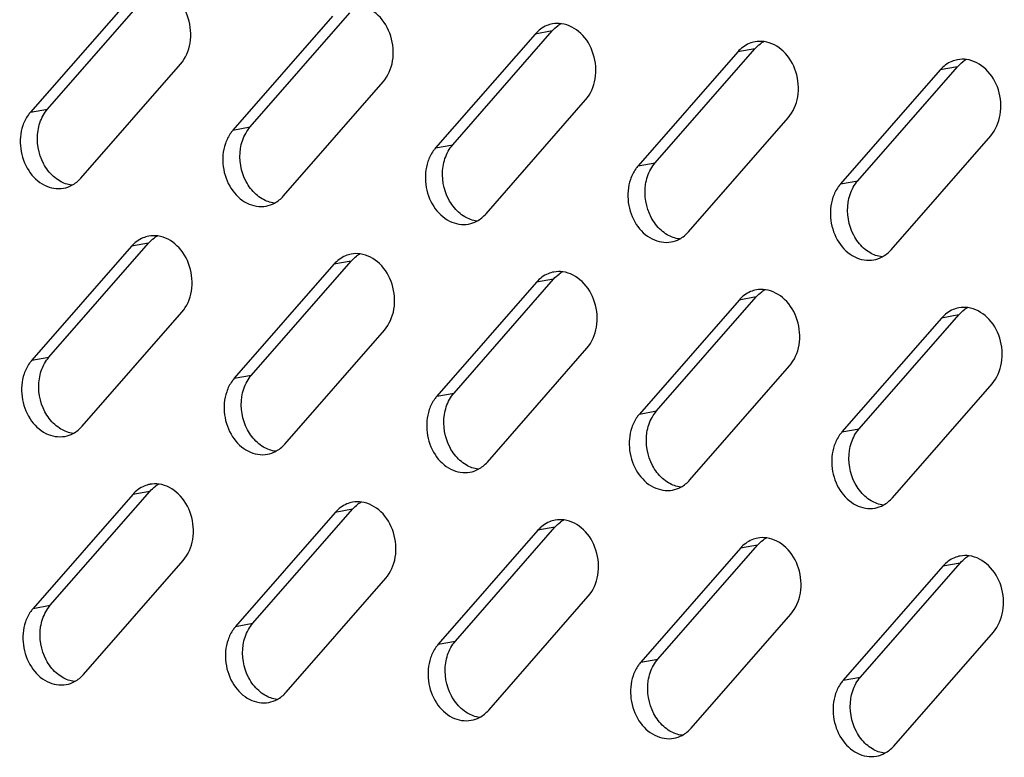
# Model space of a CAD drawing. Header units: millimetres. Extents: x 818 to 1412, y 141 to 561.
# Tile 55 of 86: x 1314.7 to 1323.12, y 258.24 to 264.55. Entities that reach past the tile are written whole.
import ezdxf

# ---------------------------------------------------------------- set-up
doc = ezdxf.new("R2010")
doc.units = ezdxf.units.MM
doc.header["$LTSCALE"] = 61.468
doc.layers.add('00_37_DXF_CONTINUOUS_LINE', color=7, linetype='CONTINUOUS')

msp = doc.modelspace()

# ---------------------------------------------------------------- linework, layer by layer
at = {"layer": '00_37_DXF_CONTINUOUS_LINE', "color": 7, "linetype": 'Continuous'}
for p, q in [((1315.6427, 264.7373), (1314.7903, 263.7615)), ((1314.9373, 263.7884), (1315.7897, 264.7642)), ((1317.3759, 264.5839), (1316.5235, 263.6081)), ((1316.6705, 263.6349), (1317.5229, 264.6108)), ((1319.1092, 264.4305), (1318.2568, 263.4547)), ((1318.4037, 263.4815), (1319.2561, 264.4574)), ((1320.8424, 264.2771), (1319.99, 263.3012)), ((1320.1369, 263.3281), (1320.9893, 264.3039)), ((1315.2222, 263.1976), (1316.0746, 264.1734)), ((1321.8701, 263.1747), (1322.7225, 264.1505)), ((1322.5756, 264.1236), (1321.7232, 263.1478)), ((1316.9554, 263.0442), (1317.8078, 264.02)), ((1318.6886, 262.8908), (1319.541, 263.8666)), ((1320.4218, 262.7374), (1321.2742, 263.7132)), ((1322.155, 262.584), (1323.0074, 263.5598)), ((1314.9487, 261.6638), (1315.8011, 262.6396)), ((1315.6541, 262.6128), (1314.8017, 261.6369)), ((1317.3873, 262.4593), (1316.5349, 261.4835)), ((1316.6819, 261.5104), (1317.5343, 262.4862)), ((1319.1205, 262.3059), (1318.2681, 261.3301)), ((1318.4151, 261.357), (1319.2675, 262.3328)), ((1320.8538, 262.1525), (1320.0014, 261.1767)), ((1320.1483, 261.2036), (1321.0007, 262.1794)), ((1315.2335, 261.0731), (1316.086, 262.0489)), ((1322.587, 261.9991), (1321.7346, 261.0233)), ((1321.8815, 261.0502), (1322.7339, 262.026)), ((1316.9668, 260.9197), (1317.8192, 261.8955)), ((1318.7, 260.7662), (1319.5524, 261.7421)), ((1320.4332, 260.6128), (1321.2856, 261.5887)), ((1322.1664, 260.4594), (1323.0188, 261.4352)), ((1315.6655, 260.4882), (1314.8131, 259.5124)), ((1314.9601, 259.5393), (1315.8125, 260.5151)), ((1316.6933, 259.3858), (1317.5457, 260.3617)), ((1317.3987, 260.3348), (1316.5463, 259.359)), ((1318.4265, 259.2324), (1319.2789, 260.2083)), ((1319.1319, 260.1814), (1318.2795, 259.2056)), ((1320.8651, 260.028), (1320.0127, 259.0521)), ((1320.1597, 259.079), (1321.0121, 260.0548)), ((1315.2449, 258.9485), (1316.0973, 259.9243)), ((1322.5984, 259.8745), (1321.746, 258.8987)), ((1321.8929, 258.9256), (1322.7453, 259.9014)), ((1316.9782, 258.7951), (1317.8306, 259.7709)), ((1318.7114, 258.6417), (1319.5638, 259.6175)), ((1320.4446, 258.4883), (1321.297, 259.4641)), ((1322.1778, 258.3349), (1323.0302, 259.3107))]:
    msp.add_line(p, q, dxfattribs=at)
at = {"layer": '00_37_DXF_CONTINUOUS_LINE', "color": 9, "linetype": 'Continuous'}
for p, q in [((1319.2561, 264.4574), (1319.1092, 264.4305)), ((1320.9893, 264.3039), (1320.8424, 264.2771)), ((1322.7225, 264.1505), (1322.5756, 264.1236)), ((1314.7903, 263.7615), (1314.9373, 263.7884)), ((1316.5235, 263.6081), (1316.6705, 263.6349)), ((1318.2568, 263.4547), (1318.4037, 263.4815)), ((1319.99, 263.3012), (1320.1369, 263.3281)), ((1321.7232, 263.1478), (1321.8701, 263.1747)), ((1315.8011, 262.6396), (1315.6541, 262.6128)), ((1317.5343, 262.4862), (1317.3873, 262.4593)), ((1319.2675, 262.3328), (1319.1205, 262.3059)), ((1321.0007, 262.1794), (1320.8538, 262.1525)), ((1322.7339, 262.026), (1322.587, 261.9991)), ((1314.8017, 261.6369), (1314.9487, 261.6638)), ((1316.5349, 261.4835), (1316.6819, 261.5104)), ((1318.2681, 261.3301), (1318.4151, 261.357)), ((1320.0014, 261.1767), (1320.1483, 261.2036)), ((1321.7346, 261.0233), (1321.8815, 261.0502)), ((1315.8125, 260.5151), (1315.6655, 260.4882)), ((1317.5457, 260.3617), (1317.3987, 260.3348)), ((1319.2789, 260.2083), (1319.1319, 260.1814)), ((1321.0121, 260.0548), (1320.8651, 260.028)), ((1322.7453, 259.9014), (1322.5984, 259.8745)), ((1314.8131, 259.5124), (1314.9601, 259.5393)), ((1316.5463, 259.359), (1316.6933, 259.3858)), ((1318.2795, 259.2056), (1318.4265, 259.2324)), ((1320.0127, 259.0521), (1320.1597, 259.079)), ((1321.746, 258.8987), (1321.8929, 258.9256))]:
    msp.add_line(p, q, dxfattribs=at)
at = {"layer": '00_37_DXF_CONTINUOUS_LINE', "color": 7, "linetype": 'Continuous'}
for centre, radius, start, end in [((1319.3013, 264.2789), 0.2425, 100.3442, 112.53238), ((1319.4575, 264.2877), 0.2628, 118.01184, 125.94505), ((1321.0345, 264.1254), 0.2425, 100.3442, 112.53238), ((1321.1907, 264.1343), 0.2628, 118.01184, 125.94505), ((1322.7677, 263.972), 0.2425, 100.3442, 112.53238), ((1322.9239, 263.9808), 0.2628, 118.01184, 125.94505), ((1315.8462, 262.4611), 0.2425, 100.3442, 112.53238), ((1316.0024, 262.47), 0.2628, 118.01184, 125.94505), ((1317.5795, 262.3077), 0.2425, 100.3442, 112.53238), ((1317.7357, 262.3165), 0.2628, 118.01184, 125.94505), ((1319.3127, 262.1543), 0.2425, 100.3442, 112.53238), ((1319.4689, 262.1631), 0.2628, 118.01184, 125.94505), ((1321.0459, 262.0009), 0.2425, 100.3442, 112.53238), ((1321.2021, 262.0097), 0.2628, 118.01184, 125.94505), ((1322.7791, 261.8475), 0.2425, 100.3442, 112.53238), ((1322.9353, 261.8563), 0.2628, 118.01184, 125.94505), ((1315.8576, 260.3366), 0.2425, 100.3442, 112.53238), ((1316.0138, 260.3454), 0.2628, 118.01184, 125.94505), ((1317.5908, 260.1832), 0.2425, 100.3442, 112.53238), ((1317.747, 260.192), 0.2628, 118.01184, 125.94505), ((1319.3241, 260.0298), 0.2425, 100.3442, 112.53238), ((1319.4803, 260.0386), 0.2628, 118.01184, 125.94505), ((1321.0573, 259.8763), 0.2425, 100.3442, 112.53238), ((1321.2135, 259.8852), 0.2628, 118.01184, 125.94505), ((1322.7905, 259.7229), 0.2425, 100.3442, 112.53238), ((1322.9467, 259.7317), 0.2628, 118.01184, 125.94505)]:
    msp.add_arc(centre, radius, start, end, dxfattribs=at)
for points, knots in [([(1316.0746, 264.1734), (1316.1178, 264.223), (1316.1739, 264.3568), (1316.156, 264.5684), (1316.0524, 264.75), (1315.9291, 264.8176), (1315.8683, 264.8259)], [0, 0, 0, 0, 0.245941, 0.512186, 0.770322, 1, 1, 1, 1]), ([(1317.8078, 264.02), (1317.851, 264.0695), (1317.9071, 264.2034), (1317.8892, 264.415), (1317.7856, 264.5966), (1317.6623, 264.6642), (1317.6015, 264.6725)], [0, 0, 0, 0, 0.245941, 0.512186, 0.770322, 1, 1, 1, 1]), ([(1319.541, 263.8666), (1319.5843, 263.9161), (1319.6404, 264.05), (1319.6224, 264.2616), (1319.5188, 264.4432), (1319.3956, 264.5108), (1319.3347, 264.5191)], [0, 0, 0, 0, 0.245941, 0.512186, 0.770322, 1, 1, 1, 1]), ([(1321.2742, 263.7132), (1321.3175, 263.7627), (1321.3736, 263.8966), (1321.3556, 264.1081), (1321.252, 264.2898), (1321.1288, 264.3574), (1321.0679, 264.3657)], [0, 0, 0, 0, 0.245941, 0.512186, 0.770322, 1, 1, 1, 1]), ([(1323.0074, 263.5598), (1323.0507, 263.6093), (1323.1068, 263.7432), (1323.0888, 263.9547), (1322.9853, 264.1364), (1322.862, 264.204), (1322.8011, 264.2123)], [0, 0, 0, 0, 0.245941, 0.512186, 0.770322, 1, 1, 1, 1]), ([(1314.7903, 263.7615), (1314.7833, 263.7534), (1314.7559, 263.7184), (1314.7358, 263.6778), (1314.725, 263.6459)], [0, 0, 0, 0, 0.2416, 1, 1, 1, 1]), ([(1314.725, 263.6459), (1314.7037, 263.5835), (1314.6927, 263.4459), (1314.7597, 263.258), (1314.8953, 263.1232), (1315.0195, 263.1008), (1315.0736, 263.1107)], [0, 0, 0, 0, 0.264744, 0.532722, 0.779174, 1, 1, 1, 1]), ([(1316.5235, 263.6081), (1316.5165, 263.6), (1316.4891, 263.565), (1316.4691, 263.5244), (1316.4582, 263.4925)], [0, 0, 0, 0, 0.2416, 1, 1, 1, 1]), ([(1316.4582, 263.4925), (1316.4369, 263.4301), (1316.426, 263.2925), (1316.4929, 263.1046), (1316.6285, 262.9697), (1316.7527, 262.9474), (1316.8068, 262.9572)], [0, 0, 0, 0, 0.264744, 0.532722, 0.779174, 1, 1, 1, 1]), ([(1318.2568, 263.4547), (1318.2497, 263.4466), (1318.2223, 263.4115), (1318.2023, 263.371), (1318.1914, 263.3391)], [0, 0, 0, 0, 0.2416, 1, 1, 1, 1]), ([(1318.1914, 263.3391), (1318.1701, 263.2767), (1318.1592, 263.1391), (1318.2261, 262.9512), (1318.3617, 262.8163), (1318.4859, 262.794), (1318.54, 262.8038)], [0, 0, 0, 0, 0.264744, 0.532722, 0.779174, 1, 1, 1, 1]), ([(1319.99, 263.3012), (1319.9829, 263.2932), (1319.9555, 263.2581), (1319.9355, 263.2176), (1319.9246, 263.1857)], [0, 0, 0, 0, 0.2416, 1, 1, 1, 1]), ([(1319.9246, 263.1857), (1319.9033, 263.1233), (1319.8924, 262.9856), (1319.9593, 262.7978), (1320.095, 262.6629), (1320.2191, 262.6406), (1320.2732, 262.6504)], [0, 0, 0, 0, 0.264744, 0.532722, 0.779174, 1, 1, 1, 1]), ([(1321.7232, 263.1478), (1321.7161, 263.1397), (1321.6887, 263.1047), (1321.6687, 263.0642), (1321.6578, 263.0323)], [0, 0, 0, 0, 0.2416, 1, 1, 1, 1]), ([(1321.6578, 263.0323), (1321.6365, 262.9699), (1321.6256, 262.8322), (1321.6925, 262.6444), (1321.8282, 262.5095), (1321.9524, 262.4871), (1322.0064, 262.497)], [0, 0, 0, 0, 0.264744, 0.532722, 0.779174, 1, 1, 1, 1]), ([(1316.086, 262.0489), (1316.1292, 262.0984), (1316.1853, 262.2323), (1316.1673, 262.4438), (1316.0638, 262.6255), (1315.9405, 262.6931), (1315.8797, 262.7014)], [0, 0, 0, 0, 0.245941, 0.512186, 0.770322, 1, 1, 1, 1]), ([(1317.8192, 261.8955), (1317.8624, 261.945), (1317.9185, 262.0789), (1317.9006, 262.2904), (1317.797, 262.4721), (1317.6737, 262.5397), (1317.6129, 262.548)], [0, 0, 0, 0, 0.245941, 0.512186, 0.770322, 1, 1, 1, 1]), ([(1319.5524, 261.7421), (1319.5956, 261.7916), (1319.6517, 261.9255), (1319.6338, 262.137), (1319.5302, 262.3187), (1319.4069, 262.3863), (1319.3461, 262.3945)], [0, 0, 0, 0, 0.245941, 0.512186, 0.770322, 1, 1, 1, 1]), ([(1321.2856, 261.5887), (1321.3289, 261.6382), (1321.385, 261.772), (1321.367, 261.9836), (1321.2634, 262.1652), (1321.1402, 262.2328), (1321.0793, 262.2411)], [0, 0, 0, 0, 0.245941, 0.512186, 0.770322, 1, 1, 1, 1]), ([(1323.0188, 261.4352), (1323.0621, 261.4848), (1323.1182, 261.6186), (1323.1002, 261.8302), (1322.9966, 262.0118), (1322.8734, 262.0794), (1322.8125, 262.0877)], [0, 0, 0, 0, 0.245941, 0.512186, 0.770322, 1, 1, 1, 1]), ([(1314.8017, 261.6369), (1314.7946, 261.6288), (1314.7673, 261.5938), (1314.7472, 261.5533), (1314.7363, 261.5214)], [0, 0, 0, 0, 0.2416, 1, 1, 1, 1]), ([(1314.7363, 261.5214), (1314.7151, 261.459), (1314.7041, 261.3213), (1314.7711, 261.1335), (1314.9067, 260.9986), (1315.0309, 260.9763), (1315.085, 260.9861)], [0, 0, 0, 0, 0.264744, 0.532722, 0.779174, 1, 1, 1, 1]), ([(1316.5349, 261.4835), (1316.5279, 261.4754), (1316.5005, 261.4404), (1316.4804, 261.3998), (1316.4696, 261.368)], [0, 0, 0, 0, 0.2416, 1, 1, 1, 1]), ([(1316.4696, 261.368), (1316.4483, 261.3056), (1316.4373, 261.1679), (1316.5043, 260.9801), (1316.6399, 260.8452), (1316.7641, 260.8228), (1316.8182, 260.8327)], [0, 0, 0, 0, 0.264744, 0.532722, 0.779174, 1, 1, 1, 1]), ([(1318.2681, 261.3301), (1318.2611, 261.322), (1318.2337, 261.287), (1318.2137, 261.2464), (1318.2028, 261.2146)], [0, 0, 0, 0, 0.2416, 1, 1, 1, 1]), ([(1318.2028, 261.2146), (1318.1815, 261.1522), (1318.1706, 261.0145), (1318.2375, 260.8267), (1318.3731, 260.6918), (1318.4973, 260.6694), (1318.5514, 260.6793)], [0, 0, 0, 0, 0.264744, 0.532722, 0.779174, 1, 1, 1, 1]), ([(1320.0014, 261.1767), (1319.9943, 261.1686), (1319.9669, 261.1336), (1319.9469, 261.093), (1319.936, 261.0611)], [0, 0, 0, 0, 0.2416, 1, 1, 1, 1]), ([(1319.936, 261.0611), (1319.9147, 260.9988), (1319.9038, 260.8611), (1319.9707, 260.6733), (1320.1063, 260.5384), (1320.2305, 260.516), (1320.2846, 260.5259)], [0, 0, 0, 0, 0.264744, 0.532722, 0.779174, 1, 1, 1, 1]), ([(1321.7346, 261.0233), (1321.7275, 261.0152), (1321.7001, 260.9802), (1321.6801, 260.9396), (1321.6692, 260.9077)], [0, 0, 0, 0, 0.2416, 1, 1, 1, 1]), ([(1321.6692, 260.9077), (1321.6479, 260.8453), (1321.637, 260.7077), (1321.7039, 260.5198), (1321.8396, 260.385), (1321.9637, 260.3626), (1322.0178, 260.3724)], [0, 0, 0, 0, 0.264744, 0.532722, 0.779174, 1, 1, 1, 1]), ([(1316.0973, 259.9243), (1316.1406, 259.9739), (1316.1967, 260.1077), (1316.1787, 260.3193), (1316.0752, 260.5009), (1315.9519, 260.5685), (1315.8911, 260.5768)], [0, 0, 0, 0, 0.245941, 0.512186, 0.770322, 1, 1, 1, 1]), ([(1317.8306, 259.7709), (1317.8738, 259.8204), (1317.9299, 259.9543), (1317.912, 260.1659), (1317.8084, 260.3475), (1317.6851, 260.4151), (1317.6243, 260.4234)], [0, 0, 0, 0, 0.245941, 0.512186, 0.770322, 1, 1, 1, 1]), ([(1319.5638, 259.6175), (1319.607, 259.667), (1319.6631, 259.8009), (1319.6452, 260.0125), (1319.5416, 260.1941), (1319.4183, 260.2617), (1319.3575, 260.27)], [0, 0, 0, 0, 0.245941, 0.512186, 0.770322, 1, 1, 1, 1]), ([(1321.297, 259.4641), (1321.3402, 259.5136), (1321.3963, 259.6475), (1321.3784, 259.859), (1321.2748, 260.0407), (1321.1515, 260.1083), (1321.0907, 260.1166)], [0, 0, 0, 0, 0.245941, 0.512186, 0.770322, 1, 1, 1, 1]), ([(1323.0302, 259.3107), (1323.0735, 259.3602), (1323.1296, 259.4941), (1323.1116, 259.7056), (1323.008, 259.8873), (1322.8848, 259.9549), (1322.8239, 259.9632)], [0, 0, 0, 0, 0.245941, 0.512186, 0.770322, 1, 1, 1, 1]), ([(1314.8131, 259.5124), (1314.806, 259.5043), (1314.7787, 259.4693), (1314.7586, 259.4287), (1314.7477, 259.3968)], [0, 0, 0, 0, 0.2416, 1, 1, 1, 1]), ([(1314.7477, 259.3968), (1314.7264, 259.3344), (1314.7155, 259.1968), (1314.7824, 259.0089), (1314.9181, 258.8741), (1315.0423, 258.8517), (1315.0964, 258.8616)], [0, 0, 0, 0, 0.264744, 0.532722, 0.779174, 1, 1, 1, 1]), ([(1316.5463, 259.359), (1316.5393, 259.3509), (1316.5119, 259.3159), (1316.4918, 259.2753), (1316.481, 259.2434)], [0, 0, 0, 0, 0.2416, 1, 1, 1, 1]), ([(1316.481, 259.2434), (1316.4597, 259.181), (1316.4487, 259.0434), (1316.5157, 258.8555), (1316.6513, 258.7206), (1316.7755, 258.6983), (1316.8296, 258.7081)], [0, 0, 0, 0, 0.264744, 0.532722, 0.779174, 1, 1, 1, 1]), ([(1318.2795, 259.2056), (1318.2725, 259.1975), (1318.2451, 259.1624), (1318.225, 259.1219), (1318.2142, 259.09)], [0, 0, 0, 0, 0.2416, 1, 1, 1, 1]), ([(1318.2142, 259.09), (1318.1929, 259.0276), (1318.1819, 258.89), (1318.2489, 258.7021), (1318.3845, 258.5672), (1318.5087, 258.5449), (1318.5628, 258.5547)], [0, 0, 0, 0, 0.264744, 0.532722, 0.779174, 1, 1, 1, 1]), ([(1320.0127, 259.0521), (1320.0057, 259.0441), (1319.9783, 259.009), (1319.9583, 258.9685), (1319.9474, 258.9366)], [0, 0, 0, 0, 0.2416, 1, 1, 1, 1]), ([(1319.9474, 258.9366), (1319.9261, 258.8742), (1319.9152, 258.7365), (1319.9821, 258.5487), (1320.1177, 258.4138), (1320.2419, 258.3915), (1320.296, 258.4013)], [0, 0, 0, 0, 0.264744, 0.532722, 0.779174, 1, 1, 1, 1]), ([(1321.746, 258.8987), (1321.7389, 258.8906), (1321.7115, 258.8556), (1321.6915, 258.8151), (1321.6806, 258.7832)], [0, 0, 0, 0, 0.2416, 1, 1, 1, 1]), ([(1321.6806, 258.7832), (1321.6593, 258.7208), (1321.6484, 258.5831), (1321.7153, 258.3953), (1321.851, 258.2604), (1321.9751, 258.238), (1322.0292, 258.2479)], [0, 0, 0, 0, 0.264744, 0.532722, 0.779174, 1, 1, 1, 1])]:
    msp.add_open_spline(points, degree=3, knots=knots, dxfattribs=at)
for points in [[(1319.2083, 264.5029), (1319.1705, 264.4872), (1319.1361, 264.4613), (1319.1092, 264.4305)], [(1319.2561, 264.4574), (1319.2701, 264.4734), (1319.286, 264.488), (1319.3032, 264.5005)], [(1319.3347, 264.5191), (1319.3093, 264.5226), (1319.283, 264.522), (1319.2577, 264.5174)], [(1320.9416, 264.3495), (1320.9038, 264.3338), (1320.8693, 264.3079), (1320.8424, 264.2771)], [(1320.9893, 264.3039), (1321.0033, 264.32), (1321.0192, 264.3346), (1321.0364, 264.347)], [(1321.0679, 264.3657), (1321.0425, 264.3691), (1321.0162, 264.3686), (1320.9909, 264.364)], [(1322.6748, 264.196), (1322.637, 264.1804), (1322.6025, 264.1545), (1322.5756, 264.1236)], [(1322.7225, 264.1505), (1322.7365, 264.1666), (1322.7524, 264.1811), (1322.7696, 264.1936)], [(1322.8011, 264.2123), (1322.7757, 264.2157), (1322.7494, 264.2152), (1322.7242, 264.2106)], [(1314.855, 263.6033), (1314.8619, 263.6486), (1314.8765, 263.6935), (1314.8989, 263.7335)], [(1314.8989, 263.7335), (1314.9098, 263.753), (1314.9226, 263.7715), (1314.9373, 263.7884)], [(1314.9028, 263.3208), (1314.8581, 263.4052), (1314.8404, 263.5089), (1314.855, 263.6033)], [(1316.5882, 263.4499), (1316.5952, 263.4951), (1316.6097, 263.5401), (1316.6321, 263.5801)], [(1316.6321, 263.5801), (1316.643, 263.5996), (1316.6558, 263.6181), (1316.6705, 263.6349)], [(1318.3653, 263.4267), (1318.3762, 263.4461), (1318.389, 263.4647), (1318.4037, 263.4815)], [(1316.636, 263.1674), (1316.5913, 263.2518), (1316.5736, 263.3555), (1316.5882, 263.4499)], [(1318.3214, 263.2965), (1318.3284, 263.3417), (1318.3429, 263.3867), (1318.3653, 263.4267)], [(1314.9873, 263.2113), (1314.953, 263.2421), (1314.9244, 263.2801), (1314.9028, 263.3208)], [(1320.0985, 263.2732), (1320.1094, 263.2927), (1320.1222, 263.3113), (1320.1369, 263.3281)], [(1318.3692, 263.014), (1318.3245, 263.0984), (1318.3068, 263.2021), (1318.3214, 263.2965)], [(1320.0546, 263.1431), (1320.0616, 263.1883), (1320.0762, 263.2333), (1320.0985, 263.2732)], [(1315.0399, 263.1726), (1315.0212, 263.1836), (1315.0035, 263.1968), (1314.9873, 263.2113)], [(1315.1437, 263.1359), (1315.1074, 263.1408), (1315.0715, 263.1539), (1315.0399, 263.1726)], [(1315.0736, 263.1107), (1315.0982, 263.1151), (1315.1223, 263.1236), (1315.1444, 263.1353)], [(1315.1444, 263.1353), (1315.1737, 263.1509), (1315.2003, 263.1726), (1315.2222, 263.1976)], [(1316.7205, 263.0579), (1316.6862, 263.0887), (1316.6576, 263.1267), (1316.636, 263.1674)], [(1320.1025, 262.8606), (1320.0578, 262.945), (1320.0401, 263.0487), (1320.0546, 263.1431)], [(1321.8317, 263.1198), (1321.8426, 263.1393), (1321.8555, 263.1579), (1321.8701, 263.1747)], [(1316.7732, 263.0192), (1316.7544, 263.0302), (1316.7367, 263.0433), (1316.7205, 263.0579)], [(1321.7878, 262.9896), (1321.7948, 263.0349), (1321.8094, 263.0798), (1321.8317, 263.1198)], [(1316.8769, 262.9825), (1316.8406, 262.9874), (1316.8048, 263.0005), (1316.7732, 263.0192)], [(1316.8068, 262.9572), (1316.8314, 262.9617), (1316.8555, 262.9702), (1316.8776, 262.9819)], [(1316.8776, 262.9819), (1316.9069, 262.9975), (1316.9335, 263.0192), (1316.9554, 263.0442)], [(1318.4537, 262.9045), (1318.4194, 262.9353), (1318.3908, 262.9732), (1318.3692, 263.014)], [(1321.8357, 262.7072), (1321.791, 262.7916), (1321.7733, 262.8953), (1321.7878, 262.9896)], [(1318.5064, 262.8657), (1318.4876, 262.8768), (1318.47, 262.8899), (1318.4537, 262.9045)], [(1318.6108, 262.8285), (1318.6401, 262.8441), (1318.6667, 262.8658), (1318.6886, 262.8908)], [(1318.6101, 262.829), (1318.5738, 262.834), (1318.538, 262.8471), (1318.5064, 262.8657)], [(1318.54, 262.8038), (1318.5646, 262.8083), (1318.5888, 262.8168), (1318.6108, 262.8285)], [(1320.187, 262.7511), (1320.1526, 262.7818), (1320.124, 262.8198), (1320.1025, 262.8606)], [(1320.2396, 262.7123), (1320.2208, 262.7234), (1320.2032, 262.7365), (1320.187, 262.7511)], [(1320.3434, 262.6756), (1320.307, 262.6806), (1320.2712, 262.6937), (1320.2396, 262.7123)], [(1320.344, 262.6751), (1320.3734, 262.6907), (1320.4, 262.7124), (1320.4218, 262.7374)], [(1315.7533, 262.6852), (1315.7155, 262.6695), (1315.681, 262.6436), (1315.6541, 262.6128)], [(1315.8011, 262.6396), (1315.8151, 262.6557), (1315.8309, 262.6703), (1315.8482, 262.6827)], [(1315.8797, 262.7014), (1315.8542, 262.7048), (1315.8279, 262.7043), (1315.8027, 262.6997)], [(1320.2732, 262.6504), (1320.2978, 262.6549), (1320.322, 262.6634), (1320.344, 262.6751)], [(1321.9202, 262.5976), (1321.8858, 262.6284), (1321.8572, 262.6664), (1321.8357, 262.7072)], [(1317.6129, 262.548), (1317.5875, 262.5514), (1317.5612, 262.5509), (1317.5359, 262.5463)], [(1321.9728, 262.5589), (1321.954, 262.57), (1321.9364, 262.5831), (1321.9202, 262.5976)], [(1322.0766, 262.5222), (1322.0402, 262.5271), (1322.0044, 262.5403), (1321.9728, 262.5589)], [(1322.0773, 262.5217), (1322.1066, 262.5373), (1322.1332, 262.559), (1322.155, 262.584)], [(1317.4865, 262.5317), (1317.4487, 262.516), (1317.4143, 262.4902), (1317.3873, 262.4593)], [(1317.5343, 262.4862), (1317.5483, 262.5022), (1317.5641, 262.5168), (1317.5814, 262.5293)], [(1322.0064, 262.497), (1322.031, 262.5015), (1322.0552, 262.51), (1322.0773, 262.5217)], [(1319.2197, 262.3783), (1319.1819, 262.3626), (1319.1475, 262.3368), (1319.1205, 262.3059)], [(1319.2675, 262.3328), (1319.2815, 262.3488), (1319.2973, 262.3634), (1319.3146, 262.3759)], [(1319.3461, 262.3945), (1319.3207, 262.398), (1319.2944, 262.3975), (1319.2691, 262.3929)], [(1320.9529, 262.2249), (1320.9151, 262.2092), (1320.8807, 262.1833), (1320.8538, 262.1525)], [(1321.0007, 262.1794), (1321.0147, 262.1954), (1321.0306, 262.21), (1321.0478, 262.2225)], [(1321.0793, 262.2411), (1321.0539, 262.2446), (1321.0276, 262.2441), (1321.0023, 262.2395)], [(1322.6862, 262.0715), (1322.6484, 262.0558), (1322.6139, 262.0299), (1322.587, 261.9991)], [(1322.7339, 262.026), (1322.7479, 262.042), (1322.7638, 262.0566), (1322.781, 262.0691)], [(1322.8125, 262.0877), (1322.7871, 262.0912), (1322.7608, 262.0907), (1322.7355, 262.0861)], [(1314.9102, 261.6089), (1314.9211, 261.6284), (1314.934, 261.647), (1314.9487, 261.6638)], [(1314.8664, 261.4787), (1314.8733, 261.524), (1314.8879, 261.569), (1314.9102, 261.6089)], [(1314.9142, 261.1963), (1314.8695, 261.2807), (1314.8518, 261.3844), (1314.8664, 261.4787)], [(1316.5996, 261.3253), (1316.6065, 261.3706), (1316.6211, 261.4155), (1316.6435, 261.4555)], [(1316.6435, 261.4555), (1316.6544, 261.475), (1316.6672, 261.4936), (1316.6819, 261.5104)], [(1316.6474, 261.0429), (1316.6027, 261.1272), (1316.585, 261.2309), (1316.5996, 261.3253)], [(1318.3328, 261.1719), (1318.3398, 261.2172), (1318.3543, 261.2621), (1318.3767, 261.3021)], [(1318.3767, 261.3021), (1318.3876, 261.3216), (1318.4004, 261.3402), (1318.4151, 261.357)], [(1314.9987, 261.0867), (1314.9644, 261.1175), (1314.9358, 261.1555), (1314.9142, 261.1963)], [(1320.1099, 261.1487), (1320.1208, 261.1682), (1320.1336, 261.1867), (1320.1483, 261.2036)], [(1318.3806, 260.8894), (1318.3359, 260.9738), (1318.3182, 261.0775), (1318.3328, 261.1719)], [(1320.066, 261.0185), (1320.073, 261.0638), (1320.0876, 261.1087), (1320.1099, 261.1487)], [(1315.0513, 261.048), (1315.0326, 261.0591), (1315.0149, 261.0722), (1314.9987, 261.0867)], [(1315.1551, 261.0113), (1315.1187, 261.0162), (1315.0829, 261.0294), (1315.0513, 261.048)], [(1315.1558, 261.0108), (1315.1851, 261.0264), (1315.2117, 261.0481), (1315.2335, 261.0731)], [(1316.7319, 260.9333), (1316.6976, 260.9641), (1316.669, 261.0021), (1316.6474, 261.0429)], [(1321.8431, 260.9953), (1321.854, 261.0148), (1321.8668, 261.0333), (1321.8815, 261.0502)], [(1315.085, 260.9861), (1315.1096, 260.9906), (1315.1337, 260.9991), (1315.1558, 261.0108)], [(1320.1138, 260.736), (1320.0691, 260.8204), (1320.0514, 260.9241), (1320.066, 261.0185)], [(1321.7992, 260.8651), (1321.8062, 260.9103), (1321.8208, 260.9553), (1321.8431, 260.9953)], [(1316.7845, 260.8946), (1316.7658, 260.9057), (1316.7481, 260.9188), (1316.7319, 260.9333)], [(1316.8883, 260.8579), (1316.852, 260.8628), (1316.8162, 260.876), (1316.7845, 260.8946)], [(1316.8182, 260.8327), (1316.8428, 260.8372), (1316.8669, 260.8456), (1316.889, 260.8574)], [(1316.889, 260.8574), (1316.9183, 260.873), (1316.9449, 260.8946), (1316.9668, 260.9197)], [(1318.4651, 260.7799), (1318.4308, 260.8107), (1318.4022, 260.8487), (1318.3806, 260.8894)], [(1321.8471, 260.5826), (1321.8024, 260.667), (1321.7847, 260.7707), (1321.7992, 260.8651)], [(1318.5178, 260.7412), (1318.499, 260.7523), (1318.4813, 260.7654), (1318.4651, 260.7799)], [(1318.6215, 260.7045), (1318.5852, 260.7094), (1318.5494, 260.7226), (1318.5178, 260.7412)], [(1318.5514, 260.6793), (1318.576, 260.6838), (1318.6001, 260.6922), (1318.6222, 260.704)], [(1318.6222, 260.704), (1318.6515, 260.7196), (1318.6781, 260.7412), (1318.7, 260.7662)], [(1320.1983, 260.6265), (1320.164, 260.6573), (1320.1354, 260.6953), (1320.1138, 260.736)], [(1320.251, 260.5878), (1320.2322, 260.5988), (1320.2146, 260.612), (1320.1983, 260.6265)], [(1320.3554, 260.5506), (1320.3847, 260.5661), (1320.4113, 260.5878), (1320.4332, 260.6128)], [(1315.7647, 260.5606), (1315.7269, 260.5449), (1315.6924, 260.519), (1315.6655, 260.4882)], [(1315.8125, 260.5151), (1315.8265, 260.5311), (1315.8423, 260.5457), (1315.8595, 260.5582)], [(1315.8911, 260.5768), (1315.8656, 260.5803), (1315.8393, 260.5798), (1315.8141, 260.5752)], [(1320.3547, 260.5511), (1320.3184, 260.556), (1320.2826, 260.5691), (1320.251, 260.5878)], [(1320.2846, 260.5259), (1320.3092, 260.5303), (1320.3334, 260.5388), (1320.3554, 260.5506)], [(1321.9316, 260.4731), (1321.8972, 260.5039), (1321.8686, 260.5419), (1321.8471, 260.5826)], [(1321.9842, 260.4344), (1321.9654, 260.4454), (1321.9478, 260.4585), (1321.9316, 260.4731)], [(1322.0886, 260.3971), (1322.118, 260.4127), (1322.1446, 260.4344), (1322.1664, 260.4594)], [(1317.4979, 260.4072), (1317.4601, 260.3915), (1317.4256, 260.3656), (1317.3987, 260.3348)], [(1317.5457, 260.3617), (1317.5597, 260.3777), (1317.5755, 260.3923), (1317.5928, 260.4048)], [(1317.6243, 260.4234), (1317.5988, 260.4269), (1317.5725, 260.4264), (1317.5473, 260.4218)], [(1322.088, 260.3977), (1322.0516, 260.4026), (1322.0158, 260.4157), (1321.9842, 260.4344)], [(1322.0178, 260.3724), (1322.0424, 260.3769), (1322.0666, 260.3854), (1322.0886, 260.3971)], [(1319.3575, 260.27), (1319.3321, 260.2735), (1319.3058, 260.2729), (1319.2805, 260.2683)], [(1319.2311, 260.2538), (1319.1933, 260.2381), (1319.1589, 260.2122), (1319.1319, 260.1814)], [(1319.2789, 260.2083), (1319.2929, 260.2243), (1319.3087, 260.2389), (1319.326, 260.2514)], [(1320.9643, 260.1004), (1320.9265, 260.0847), (1320.8921, 260.0588), (1320.8651, 260.028)], [(1321.0121, 260.0548), (1321.0261, 260.0709), (1321.042, 260.0855), (1321.0592, 260.0979)], [(1321.0907, 260.1166), (1321.0653, 260.12), (1321.039, 260.1195), (1321.0137, 260.1149)], [(1322.6975, 259.9469), (1322.6597, 259.9312), (1322.6253, 259.9054), (1322.5984, 259.8745)], [(1322.7453, 259.9014), (1322.7593, 259.9174), (1322.7752, 259.932), (1322.7924, 259.9445)], [(1322.8239, 259.9632), (1322.7985, 259.9666), (1322.7722, 259.9661), (1322.7469, 259.9615)], [(1314.9216, 259.4844), (1314.9325, 259.5039), (1314.9454, 259.5224), (1314.9601, 259.5393)], [(1314.8777, 259.3542), (1314.8847, 259.3995), (1314.8993, 259.4444), (1314.9216, 259.4844)], [(1314.9256, 259.0717), (1314.8809, 259.1561), (1314.8632, 259.2598), (1314.8777, 259.3542)], [(1316.6548, 259.331), (1316.6657, 259.3505), (1316.6786, 259.369), (1316.6933, 259.3858)], [(1316.611, 259.2008), (1316.6179, 259.246), (1316.6325, 259.291), (1316.6548, 259.331)], [(1316.6588, 258.9183), (1316.6141, 259.0027), (1316.5964, 259.1064), (1316.611, 259.2008)], [(1318.3442, 259.0474), (1318.3512, 259.0926), (1318.3657, 259.1376), (1318.3881, 259.1776)], [(1318.3881, 259.1776), (1318.399, 259.197), (1318.4118, 259.2156), (1318.4265, 259.2324)], [(1315.0101, 258.9622), (1314.9758, 258.993), (1314.9472, 259.031), (1314.9256, 259.0717)], [(1318.392, 258.7649), (1318.3473, 258.8493), (1318.3296, 258.953), (1318.3442, 259.0474)], [(1320.0774, 258.8939), (1320.0844, 258.9392), (1320.0989, 258.9842), (1320.1213, 259.0241)], [(1320.1213, 259.0241), (1320.1322, 259.0436), (1320.145, 259.0622), (1320.1597, 259.079)], [(1315.0627, 258.9235), (1315.044, 258.9345), (1315.0263, 258.9477), (1315.0101, 258.9622)], [(1315.1665, 258.8868), (1315.1301, 258.8917), (1315.0943, 258.9048), (1315.0627, 258.9235)], [(1315.1672, 258.8862), (1315.1965, 258.9018), (1315.2231, 258.9235), (1315.2449, 258.9485)], [(1316.7433, 258.8088), (1316.709, 258.8396), (1316.6804, 258.8776), (1316.6588, 258.9183)], [(1321.8545, 258.8707), (1321.8654, 258.8902), (1321.8782, 258.9088), (1321.8929, 258.9256)], [(1315.0964, 258.8616), (1315.121, 258.866), (1315.1451, 258.8745), (1315.1672, 258.8862)], [(1320.1252, 258.6115), (1320.0805, 258.6959), (1320.0628, 258.7996), (1320.0774, 258.8939)], [(1321.8106, 258.7405), (1321.8176, 258.7858), (1321.8322, 258.8307), (1321.8545, 258.8707)], [(1316.7959, 258.7701), (1316.7772, 258.7811), (1316.7595, 258.7942), (1316.7433, 258.8088)], [(1316.8997, 258.7333), (1316.8633, 258.7383), (1316.8275, 258.7514), (1316.7959, 258.7701)], [(1316.9004, 258.7328), (1316.9297, 258.7484), (1316.9563, 258.7701), (1316.9782, 258.7951)], [(1318.4765, 258.6554), (1318.4422, 258.6862), (1318.4136, 258.7241), (1318.392, 258.7649)], [(1316.8296, 258.7081), (1316.8542, 258.7126), (1316.8783, 258.7211), (1316.9004, 258.7328)], [(1321.8584, 258.4581), (1321.8137, 258.5425), (1321.796, 258.6462), (1321.8106, 258.7405)], [(1318.5291, 258.6166), (1318.5104, 258.6277), (1318.4927, 258.6408), (1318.4765, 258.6554)], [(1318.6329, 258.5799), (1318.5966, 258.5849), (1318.5608, 258.598), (1318.5291, 258.6166)], [(1318.6336, 258.5794), (1318.6629, 258.595), (1318.6895, 258.6167), (1318.7114, 258.6417)], [(1320.2097, 258.502), (1320.1754, 258.5327), (1320.1468, 258.5707), (1320.1252, 258.6115)], [(1318.5628, 258.5547), (1318.5874, 258.5592), (1318.6115, 258.5677), (1318.6336, 258.5794)], [(1320.2624, 258.4632), (1320.2436, 258.4743), (1320.226, 258.4874), (1320.2097, 258.502)], [(1320.3661, 258.4265), (1320.3298, 258.4315), (1320.294, 258.4446), (1320.2624, 258.4632)], [(1320.296, 258.4013), (1320.3206, 258.4058), (1320.3447, 258.4143), (1320.3668, 258.426)], [(1320.3668, 258.426), (1320.3961, 258.4416), (1320.4227, 258.4633), (1320.4446, 258.4883)], [(1321.943, 258.3485), (1321.9086, 258.3793), (1321.88, 258.4173), (1321.8584, 258.4581)], [(1321.9956, 258.3098), (1321.9768, 258.3209), (1321.9592, 258.334), (1321.943, 258.3485)], [(1322.1, 258.2726), (1322.1294, 258.2882), (1322.156, 258.3098), (1322.1778, 258.3349)], [(1322.0993, 258.2731), (1322.063, 258.278), (1322.0272, 258.2912), (1321.9956, 258.3098)], [(1322.0292, 258.2479), (1322.0538, 258.2524), (1322.078, 258.2609), (1322.1, 258.2726)]]:
    msp.add_open_spline(points, degree=3, dxfattribs=at)

doc.saveas('drawing.dxf')
